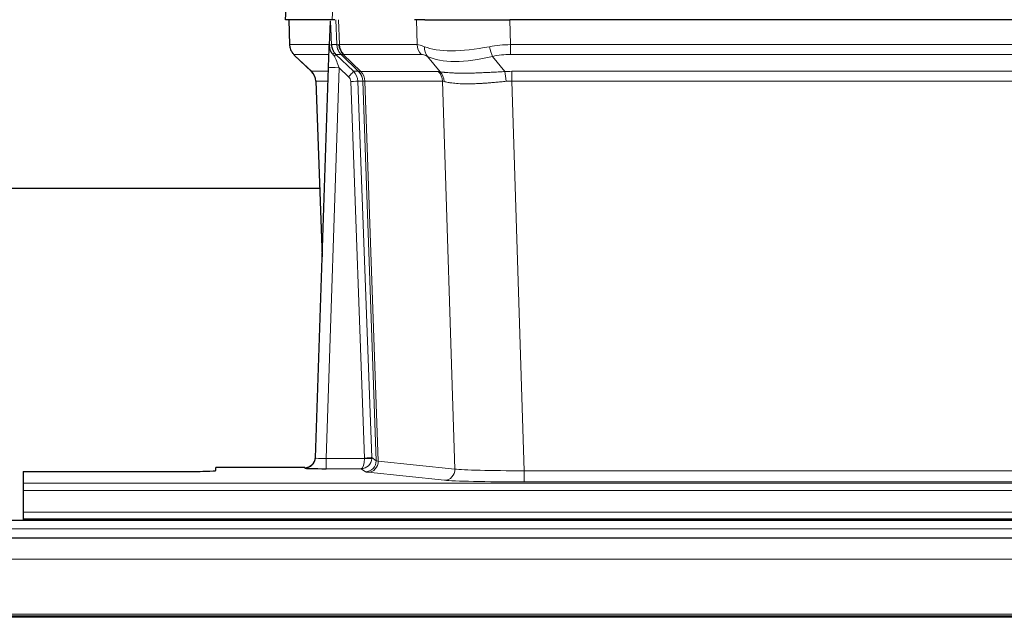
# Model space of a CAD drawing. Header units: inches. Extents: x 0 to 20790, y -12 to 14700.
# Tile 122 of 256: x 3702 to 3978, y 11537 to 11704. Entities that reach past the tile are written whole.
import ezdxf

# ---------------------------------------------------------------- set-up
doc = ezdxf.new("R2010")
doc.units = ezdxf.units.IN
doc.layers.add('1', color=7, linetype='Continuous', true_color=0xffffff)

msp = doc.modelspace()

# ---------------------------------------------------------------- linework, layer by layer
at = {"layer": '1', "color": 2, "linetype": 'Continuous', "lineweight": 25}
for p, q in [((3776.757, 11711.535), (3776.376, 11704.375)), ((3789.51, 11704.375), (3776.393, 11704.375)), ((3777.317, 11704.375), (3777.565, 11697.365)), ((3788.93, 11703.945), (3788.703, 11697.215)), ((3790.295, 11704.375), (3789.51, 11704.375)), ((3815.444, 11704.375), (3812.549, 11704.375)), ((3815.444, 11704.375), (3839.303, 11704.375)), ((4054.526, 11704.375), (3839.303, 11704.375)), ((3788.703, 11697.215), (3788.702, 11697.165)), ((3778.978, 11694.36), (3783.767, 11689.802)), ((3784.805, 11581.52), (3788.494, 11690.897)), ((3784.927, 11687.146), (3786.706, 11637.872)), ((3786.082, 11656.996), (3617.842, 11656.996)), ((3784.798, 11581.386), (3784.805, 11581.52)), ((3702.915, 11577.675), (3702.915, 11574.401)), ((3702.915, 11577.675), (3746.915, 11577.675)), ((3781.817, 11578.755), (3756.915, 11578.755)), ((3756.915, 11577.937), (3756.915, 11578.755)), ((3702.915, 11574.401), (3702.915, 11572.332)), ((3702.915, 11572.332), (3702.915, 11566.306)), ((3702.915, 11566.306), (3702.915, 11564.375)), ((4190.415, 11563.981), (3213.415, 11563.981)), ((3702.915, 11564.375), (4190.915, 11564.375)), ((3702.915, 11564.375), (3702.915, 11563.981)), ((4190.415, 11558.981), (3213.415, 11558.981)), ((4190.415, 11536.791), (3213.415, 11536.791))]:
    msp.add_line(p, q, dxfattribs=at)
at = {"layer": '1', "color": 110, "linetype": 'Continuous', "lineweight": 13}
for p, q in [((3776.773, 11711.532), (3776.393, 11704.375)), ((3789.51, 11704.375), (3789.884, 11711.532)), ((3777.333, 11704.375), (3777.581, 11697.381)), ((3790.779, 11697.381), (3790.536, 11704.375)), ((3791.321, 11704.375), (3791.565, 11697.381)), ((3813.312, 11697.381), (3813.121, 11704.375)), ((3839.303, 11704.375), (3839.494, 11697.381)), ((3777.581, 11697.381), (3788.709, 11697.381)), ((3789.318, 11697.381), (3790.779, 11697.381)), ((3791.565, 11697.381), (3813.312, 11697.381)), ((3839.494, 11697.381), (4054.335, 11697.381)), ((3839.494, 11694.644), (3839.494, 11697.381)), ((3788.619, 11694.644), (3778.799, 11694.644)), ((3778.894, 11694.452), (3783.708, 11689.871)), ((3791.998, 11694.644), (3790.563, 11694.644)), ((3790.563, 11694.644), (3795.49, 11689.894)), ((3796.927, 11689.888), (3792.035, 11694.632)), ((3792.581, 11694.632), (3797.527, 11689.835)), ((3814.495, 11694.644), (3792.747, 11694.644)), ((3819.764, 11689.767), (3816.271, 11694.085)), ((3834.47, 11694.085), (3837.923, 11689.817)), ((4054.335, 11694.644), (3839.494, 11694.644)), ((3783.72, 11689.894), (3788.46, 11689.894)), ((3791.492, 11690.901), (3787.798, 11581.359)), ((3794.102, 11688.385), (3791.492, 11690.901)), ((3795.49, 11689.894), (3796.902, 11689.894)), ((3797.527, 11689.835), (3819.261, 11689.835)), ((3839.836, 11689.893), (4053.993, 11689.893)), ((3839.836, 11687.155), (3839.836, 11689.893)), ((3788.368, 11687.159), (3784.938, 11687.159)), ((3784.938, 11687.159), (3786.712, 11638.046)), ((3798.604, 11581.455), (3794.713, 11687.018)), ((3796.711, 11687.159), (3800.602, 11581.596)), ((3798.12, 11687.159), (3796.711, 11687.159)), ((3801.83, 11580.699), (3798.12, 11687.159)), ((3798.703, 11687.115), (3802.416, 11580.585)), ((3820.443, 11687.115), (3798.709, 11687.115)), ((3823.901, 11578.338), (3820.443, 11687.115)), ((3839.836, 11687.155), (3843.31, 11577.87)), ((4053.993, 11687.155), (3839.836, 11687.155)), ((3800.602, 11581.596), (3801.83, 11580.699)), ((3787.798, 11581.359), (3798.603, 11581.359)), ((3787.798, 11581.359), (3787.798, 11578.465)), ((3802.416, 11580.585), (3823.901, 11578.338)), ((3781.807, 11578.622), (3781.817, 11578.755)), ((3787.798, 11578.465), (3797.64, 11578.465)), ((3798.834, 11577.593), (3797.64, 11578.465)), ((3820.992, 11575.222), (3799.507, 11577.469)), ((3843.31, 11577.87), (3843.31, 11574.766)), ((3843.31, 11577.87), (4050.52, 11577.87)), ((3702.915, 11574.401), (4190.915, 11574.401)), ((4050.52, 11574.766), (3843.31, 11574.766)), ((3702.915, 11572.332), (4190.915, 11572.332)), ((3702.915, 11566.306), (4190.915, 11566.306)), ((4190.415, 11561.616), (3213.415, 11561.616)), ((4190.415, 11553.123), (3213.415, 11553.123)), ((4190.415, 11537.64), (3213.415, 11537.64)), ((4190.415, 11537.216), (3213.415, 11537.216))]:
    msp.add_line(p, q, dxfattribs=at)
for centre, major_axis, ratio, start_param, end_param in [((3781.576, 11697.521), (0, 4), 0.9993908, 1.6057029, 2.3736478), ((3787.32, 11697.311), (-1.999, -0.077), 0.1036431, 2.3309857, 3.1065184), ((3788.588, 11693.86), (-1.583, -1.222), 0.0276319, 2.3426468, 3.1139303), ((3793.34, 11697.521), (-3.533, 1.889), 0.9978057, 1.1483084, 1.2948087), ((3818.574, 11674.521), (-27.808, 22.856), 0.0163197, 6.2307105, 6.2626907), ((3794.775, 11697.521), (0, 4), 0.9993908, 1.6057029, 2.3736478), ((3817.424, 11707.611), (26.658, 10.191), 0.0473724, 3.1922144, 3.3375655), ((3794.812, 11697.509), (1.703, 3.619), 0.9971774, 2.0444506, 2.8128075), ((3818.574, 11674.521), (-27.661, 22.629), 0.117212, 6.1415193, 6.1734995), ((3795.277, 11697.509), (-0.603, 3.954), 0.9772749, 1.4578558, 2.2262127), ((3795.443, 11697.521), (0, 4), 0.9702957, 1.6057029, 2.3736478), ((3817.191, 11697.521), (0, 4), 0.9702957, 1.6057029, 2.3736478), ((3840.143, 11674.521), (-27.492, 22.639), 0.1155218, 5.9182109, 6.1390417), ((3818.967, 11696.962), (1.736, 3.604), 0.8689501, 2.008197, 2.795133), ((3839.24, 11707.611), (26.677, 8.186), 0.3267204, 3.5164364, 4.4002733), ((3840.143, 11674.521), (-26.983, 1.545), 0.8452785, 4.7847941, 5.0056249), ((3834.47, 11696.962), (-0.881, 3.902), 0.2224052, 1.5615969, 2.3485329), ((3802.615, 11671.644), (-23.826, 22.997), 0.016839, 6.265741, 6.3949638), ((3789.174, 11693.205), (-1.388, -1.44), 0.0242285, 2.3413968, 3.1173399), ((3791.492, 11690.971), (-1.856, 4.567), 0.0053314, 0.7881854, 1.5839148), ((3815.797, 11671.643), (-23.81, 22.997), 0.0168486, 6.2337623, 6.2657425), ((3817.424, 11707.611), (25.449, 12.923), 0.0600246, 3.1865743, 3.3319254), ((3815.878, 11671.644), (-23.636, 22.829), 0.1185166, 6.1610865, 6.1930668), ((3837.447, 11671.644), (-23.46, 22.829), 0.1194803, 5.9401815, 6.1610123), ((3839.24, 11707.611), (25.873, 10.634), 0.4068526, 3.4799804, 4.3638173), ((3840.143, 11671.644), (-16.721, 16.271), 0.9721633, 5.4982631, 5.7190939), ((3808.589, 11665.876), (-24.879, 24.014), 0.016827, 6.2657537, 6.3097783), ((3780.943, 11687.016), (0, -4), 0.9993908, 1.606401, 2.3736478), ((3791.492, 11690.796), (2.998, -0.101), 0.0348797, 1.5719726, 3.1427689), ((3794.102, 11688.455), (-1.388, -1.44), 0.0242285, 1.5456675, 3.1173399), ((3792.713, 11687.016), (-2.83, 2.828), 0.9993905, 3.9625957, 4.7298425), ((3821.739, 11665.877), (-24.847, 24.013), 0.0168511, 6.2432972, 6.2657507), ((3794.125, 11687.016), (0, -4), 0.9993908, 1.606401, 2.3736478), ((3794.15, 11687.01), (-1.442, -3.731), 0.998056, 1.9750302, 2.7420583), ((3794.825, 11686.958), (-0.019, -4), 0.9702844, 1.6145674, 2.378208), ((3794.831, 11686.958), (0, -4), 0.9702957, 1.6100662, 2.3736478), ((3843.327, 11665.726), (-24.592, 23.931), 0.1189226, 6.0865623, 6.1615802), ((3816.565, 11686.958), (0, -4), 0.9702957, 1.6100662, 2.3736478), ((3817.068, 11686.89), (-0.926, -3.891), 0.9457602, 1.8333412, 2.5978993), ((3840.625, 11665.893), (-17.528, 16.98), 0.9676454, 5.4983416, 5.5781892), ((3837.923, 11686.939), (0.32, -3.987), 0.0824896, 1.6016287, 2.3703401), ((3792.713, 11686.947), (-1.703, 1.052), 0.998638, 3.7311375, 4.4983842), ((3794.713, 11687.088), (-1.999, -0.074), 0.0348758, 1.5695108, 3.106687), ((3818.962, 11662.999), (-20.849, 24.157), 0.0182438, 6.2485249, 6.2709784), ((3840.631, 11662.849), (-20.559, 24.143), 0.1188179, 6.1116391, 6.1866571), ((3840.625, 11663.016), (-2.819, 24.028), 0.8253154, 6.1813941, 6.2612416), ((3798.604, 11581.525), (1.999, 0.074), 0.0348758, 4.7111034, 6.2482796), ((3797.604, 11581.49), (-0.383, 2.976), 0.9995817, 4.5240279, 4.6197934), ((3781.807, 11581.621), (-2.991, 0.235), 0.9996552, 1.6492063, 3.1415821), ((3787.81, 11581.621), (3.005, 0.103), 0.0869619, 3.134501, 4.7052973), ((3797.64, 11581.464), (0.028, 3), 0.3214645, 3.1707908, 4.6805006), ((3797.64, 11581.464), (0.98, 2.84), 0.9849493, 3.4786225, 4.9883323), ((3797.604, 11581.421), (-0.606, 0.798), 0.9977277, 4.0033761, 4.0991415), ((3798.603, 11581.429), (1.997, -0.118), 0.0348391, 4.7144422, 6.2458161), ((3798.834, 11580.592), (-1.769, -2.423), 0.9990158, 0.6312732, 2.2367485), ((3799.507, 11580.468), (-0.312, -2.984), 0.969741, 0.1074293, 1.71115), ((3821.833, 11580.614), (-20.016, 0.105), 0.0266879, 0.0359631, 0.2452873), ((3821.833, 11577.615), (-23.014, 0), 0.0261612, 0.0358052, 0.2451294), ((3820.992, 11578.221), (-0.312, -2.984), 0.969741, 0.1074293, 1.71115), ((3843.316, 11578.367), (-20.013, 0.095), 0.0248544, 0.2452138, 1.5705958), ((3843.316, 11575.368), (23.012, 0), 0.0261647, 3.3867297, 4.7121117)]:
    msp.add_ellipse(centre, major_axis=major_axis, ratio=ratio, start_param=start_param, end_param=end_param, dxfattribs=at)
at = {"layer": '1', "color": 2, "linetype": 'Continuous', "lineweight": 25}
for centre, major_axis, ratio, start_param, end_param in [((3788.494, 11691.072), (0.227, 6.726), 0.0008736, 4.686473, 5.8457525), ((3780.931, 11686.993), (3.886, 0.947), 0.998973, 6.0801535, 6.8477658), ((3805.812, 11662.999), (-20.882, 24.158), 0.0154016, 6.2674704, 6.311495), ((3781.818, 11581.758), (0.15, 3), 0.998739, 3.1914798, 4.7286497), ((3746.915, 11577.937), (-10, 0), 0.0261859, 1.5707963, 3.1415927), ((3787.81, 11578.622), (6.003, 0), 0.0262109, 3.1395311, 4.7103274)]:
    msp.add_ellipse(centre, major_axis=major_axis, ratio=ratio, start_param=start_param, end_param=end_param, dxfattribs=at)
msp.add_open_spline([(3788.93, 11703.945), (3788.968, 11703.948), (3789.026, 11703.956), (3789.05, 11703.963), (3789.054, 11703.967)], degree=3, dxfattribs=at)
at = {"layer": '1', "color": 110, "linetype": 'Continuous', "lineweight": 13}
for points, knots in [([(3789.054, 11703.967), (3789.06, 11703.832), (3789.066, 11703.696), (3789.077, 11703.425), (3789.083, 11703.289), (3789.1, 11702.88), (3789.111, 11702.607), (3789.134, 11702.06), (3789.145, 11701.786), (3789.167, 11701.238), (3789.178, 11700.963), (3789.2, 11700.413), (3789.211, 11700.138), (3789.232, 11699.588), (3789.243, 11699.312), (3789.275, 11698.485), (3789.297, 11697.933), (3789.318, 11697.381)], [0, 0, 0, 0, 0.0625, 0.0625, 0.125, 0.125, 0.25, 0.25, 0.375, 0.375, 0.5, 0.5, 0.625, 0.625, 0.75, 0.75, 1, 1, 1, 1]), ([(3819.764, 11689.767), (3819.91, 11689.747), (3820.074, 11689.725), (3820.439, 11689.678), (3820.64, 11689.654), (3820.914, 11689.624), (3820.97, 11689.618), (3821.084, 11689.606), (3821.142, 11689.6), (3821.32, 11689.582), (3821.443, 11689.571), (3821.822, 11689.537), (3822.092, 11689.515), (3822.662, 11689.476), (3822.963, 11689.458), (3823.598, 11689.427), (3823.931, 11689.413), (3824.456, 11689.397), (3824.635, 11689.392), (3824.909, 11689.386), (3825.002, 11689.385), (3825.143, 11689.382), (3825.19, 11689.381), (3825.284, 11689.38), (3825.711, 11689.374), (3826.153, 11689.371), (3826.96, 11689.373), (3827.788, 11689.381), (3828.661, 11689.401), (3829.555, 11689.426), (3830.013, 11689.442), (3830.6, 11689.464), (3830.718, 11689.469), (3830.955, 11689.478), (3831.075, 11689.483), (3831.434, 11689.498), (3831.675, 11689.509), (3832.4, 11689.542), (3832.887, 11689.565), (3833.871, 11689.615), (3834.368, 11689.64), (3835.369, 11689.692), (3835.874, 11689.718), (3836.892, 11689.769), (3837.405, 11689.794), (3837.923, 11689.817)], [0, 0, 0, 0, 0.0625, 0.0625, 0.125, 0.125, 0.140625, 0.140625, 0.15625, 0.15625, 0.1875, 0.1875, 0.25, 0.25, 0.3125, 0.3125, 0.375, 0.375, 0.40625, 0.40625, 0.421875, 0.421875, 0.4296875, 0.4296875, 0.4375, 0.5, 0.5, 0.5625, 0.625, 0.625, 0.6875, 0.6875, 0.703125, 0.703125, 0.71875, 0.71875, 0.75, 0.75, 0.8125, 0.8125, 0.875, 0.875, 0.9375, 0.9375, 1, 1, 1, 1]), ([(3798.703, 11687.115), (3798.552, 11687.114), (3798.43, 11687.117), (3798.242, 11687.13), (3798.177, 11687.14), (3798.141, 11687.155)], [0, 0, 0, 0, 0.5, 0.5, 1, 1, 1, 1]), ([(3838.242, 11687.089), (3837.753, 11687.044), (3837.269, 11686.999), (3836.31, 11686.91), (3835.834, 11686.866), (3834.892, 11686.781), (3834.425, 11686.74), (3833.5, 11686.662), (3833.041, 11686.625), (3832.36, 11686.575), (3832.134, 11686.559), (3831.796, 11686.537), (3831.684, 11686.529), (3831.461, 11686.515), (3831.35, 11686.508), (3830.798, 11686.475), (3830.367, 11686.453), (3829.524, 11686.416), (3828.699, 11686.389), (3827.913, 11686.378), (3827.147, 11686.377), (3826.773, 11686.381), (3826.364, 11686.39), (3826.319, 11686.391), (3826.229, 11686.394), (3826.184, 11686.395), (3826.049, 11686.399), (3825.783, 11686.408), (3825.525, 11686.419), (3825.021, 11686.444), (3824.698, 11686.466), (3824.082, 11686.515), (3823.787, 11686.544), (3823.227, 11686.607), (3822.961, 11686.642), (3822.583, 11686.698), (3822.46, 11686.718), (3822.282, 11686.747), (3822.224, 11686.757), (3822.108, 11686.778), (3822.052, 11686.788), (3821.774, 11686.84), (3821.569, 11686.883), (3821.191, 11686.969), (3821.018, 11687.012), (3820.863, 11687.054)], [0, 0, 0, 0, 0.0625, 0.0625, 0.125, 0.125, 0.1875, 0.1875, 0.25, 0.25, 0.28125, 0.28125, 0.296875, 0.296875, 0.3125, 0.3125, 0.375, 0.375, 0.4375, 0.5, 0.5, 0.5625, 0.5625, 0.5703125, 0.5703125, 0.578125, 0.578125, 0.59375, 0.625, 0.625, 0.6875, 0.6875, 0.75, 0.75, 0.8125, 0.8125, 0.84375, 0.84375, 0.859375, 0.859375, 0.875, 0.875, 0.9375, 0.9375, 1, 1, 1, 1])]:
    msp.add_open_spline(points, degree=3, knots=knots, dxfattribs=at)
at = {"layer": '1', "color": 2, "linetype": 'Continuous', "lineweight": 25}
for points, knots in [([(3777.578, 11697.329), (3777.575, 11697.297), (3777.554, 11696.969), (3777.701, 11696.406), (3777.942, 11695.763), (3778.185, 11695.336), (3778.357, 11695.082), (3778.456, 11694.947), (3778.497, 11694.895)], [0, 0, 0, 0, 0.0267984, 0.2769207, 0.4859555, 0.6569382, 0.8419831, 1, 1, 1, 1]), ([(3788.702, 11697.165), (3788.698, 11697.044), (3788.7, 11696.806), (3788.725, 11696.573), (3788.753, 11696.4), (3788.764, 11696.342), (3788.783, 11696.256), (3788.789, 11696.228), (3788.803, 11696.171), (3788.811, 11696.143), (3788.849, 11696.003), (3788.886, 11695.895), (3788.972, 11695.684), (3789.021, 11695.583), (3789.09, 11695.459), (3789.105, 11695.435), (3789.134, 11695.386), (3789.149, 11695.362), (3789.195, 11695.291), (3789.227, 11695.244), (3789.295, 11695.154), (3789.33, 11695.109), (3789.402, 11695.022), (3789.439, 11694.98), (3789.497, 11694.917), (3789.517, 11694.896), (3789.557, 11694.855), (3789.576, 11694.834), (3789.617, 11694.792), (3789.637, 11694.77), (3789.677, 11694.727), (3789.697, 11694.704), (3789.716, 11694.681)], [0, 0, 0, 0, 0.125, 0.25, 0.25, 0.3125, 0.3125, 0.34375, 0.34375, 0.375, 0.375, 0.5, 0.5, 0.625, 0.625, 0.65625, 0.65625, 0.6875, 0.6875, 0.75, 0.75, 0.8125, 0.8125, 0.875, 0.875, 0.90625, 0.90625, 0.9375, 0.9375, 0.96875, 0.96875, 1, 1, 1, 1]), ([(3789.318, 11697.381), (3789.32, 11697.327), (3789.324, 11697.273), (3789.332, 11697.167), (3789.338, 11697.114), (3789.357, 11696.958), (3789.374, 11696.856), (3789.416, 11696.655), (3789.44, 11696.557), (3789.496, 11696.362), (3789.528, 11696.266), (3789.581, 11696.123), (3789.6, 11696.076), (3789.639, 11695.981), (3789.66, 11695.934), (3789.725, 11695.794), (3789.771, 11695.702), (3789.872, 11695.521), (3789.926, 11695.431), (3790.042, 11695.254), (3790.104, 11695.167), (3790.171, 11695.08)], [0, 0, 0, 0, 0.0625, 0.0625, 0.125, 0.125, 0.25, 0.25, 0.375, 0.375, 0.5, 0.5, 0.5625, 0.5625, 0.625, 0.625, 0.75, 0.75, 0.875, 0.875, 1, 1, 1, 1]), ([(3789.716, 11694.681), (3789.787, 11694.594), (3789.859, 11694.509), (3789.972, 11694.385), (3790.01, 11694.344), (3790.087, 11694.263), (3790.127, 11694.223), (3790.166, 11694.184)], [0, 0, 0, 0, 0.5, 0.5, 0.75, 0.75, 1, 1, 1, 1])]:
    msp.add_open_spline(points, degree=3, knots=knots, dxfattribs=at)
at = {"layer": '1', "color": 110, "linetype": 'Continuous', "lineweight": 13}
msp.add_open_spline([(3796.927, 11689.888), (3796.962, 11689.876), (3797.097, 11689.855), (3797.359, 11689.841), (3797.522, 11689.835)], degree=3, dxfattribs=at)
for points, weights in [([(3797.522, 11689.835), (3797.524, 11689.835), (3797.527, 11689.835)], [0.500000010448, 0.499999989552, 0.500000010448]), ([(3798.709, 11687.115), (3798.706, 11687.115), (3798.703, 11687.115)], [0.500000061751, 0.499999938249, 0.500000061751])]:
    msp.add_rational_spline(points, weights, degree=2, dxfattribs=at)

doc.saveas('drawing.dxf')
